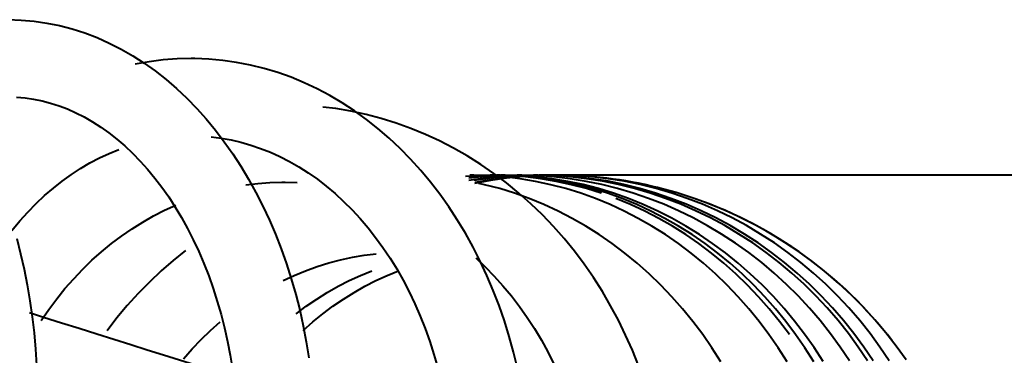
# Model space of a CAD drawing. Header units: inches. Extents: x 247 to 537, y -3781 to -3400.
# Tile 21 of 25: x 517.138 to 519.646, y -3486.149 to -3485.293. Entities that reach past the tile are written whole.
import ezdxf

# ---------------------------------------------------------------- set-up
doc = ezdxf.new("R2010")
doc.units = ezdxf.units.IN
doc.header["$MEASUREMENT"] = 0
doc.layers.add('A-GENM', color=13, linetype='Continuous', lineweight=40)

# ---------------------------------------------------------------- blocks, each defined once
blk = doc.blocks.new('Faucet - Grohe K7 - Semi Pro - Faucet - Grohe K7 - Semi Pro-1666022-UNIT 2')
at = {"layer": 'A-GENM', "color": 250}
for p, q in [((-0.1655, 1.0827), (-0.205, 1.0818)), ((2.2638, 1.0827), (0, 1.0827)), ((-0.6878, 1.0649), (-0.6572, 1.0642))]:
    blk.add_line(p, q, dxfattribs=at)
at = {"layer": 'A-GENM', "color": 250, "flags": 128}
for points in [[(-1.3711, 0.9212), (-1.3613, 0.8822), (-1.3526, 0.8428), (-1.3448, 0.8028), (-1.338, 0.7624), (-1.3322, 0.7216), (-1.3273, 0.6805), (-1.3235, 0.6392), (-1.3207, 0.5977), (-1.3189, 0.556), (-1.3181, 0.5143), (-1.3181, 0.503)], [(-1.3932, 1.479), (-1.3602, 1.478), (-1.3273, 1.4752), (-1.2945, 1.4704), (-1.262, 1.4638), (-1.2298, 1.4554), (-1.198, 1.4452), (-1.1666, 1.4332), (-1.1357, 1.4194), (-1.1055, 1.404), (-1.0758, 1.3869), (-1.0468, 1.3683), (-1.0184, 1.3481), (-0.9909, 1.3264), (-0.9641, 1.3033), (-0.9381, 1.2788), (-0.9129, 1.2529), (-0.8886, 1.2258), (-0.8652, 1.1974), (-0.8427, 1.1678), (-0.8211, 1.1371), (-0.8005, 1.1053), (-0.7809, 1.0724), (-0.7622, 1.0386), (-0.7446, 1.0038), (-0.728, 0.9682), (-0.7124, 0.9317), (-0.6979, 0.8945), (-0.6845, 0.8565), (-0.6722, 0.8179), (-0.6609, 0.7786), (-0.6508, 0.7388), (-0.6418, 0.6985), (-0.634, 0.6578), (-0.6273, 0.6167)], [(-0.9275, 1.3799), (-0.9631, 1.379), (-0.9987, 1.3762), (-1.0341, 1.3717), (-1.0694, 1.3653)], [(-0.0963, 0.5907), (-0.1061, 0.6314), (-0.1171, 0.6716), (-0.1294, 0.7112), (-0.143, 0.7503), (-0.1578, 0.7886), (-0.1738, 0.8263), (-0.1909, 0.8632), (-0.2093, 0.8992), (-0.2288, 0.9343), (-0.2494, 0.9685), (-0.2711, 1.0017), (-0.2939, 1.0338), (-0.3177, 1.0648), (-0.3426, 1.0946), (-0.3684, 1.1232), (-0.3952, 1.1506), (-0.4229, 1.1766), (-0.4515, 1.2013), (-0.4809, 1.2246), (-0.5112, 1.2464), (-0.5422, 1.2667), (-0.5739, 1.2854), (-0.6063, 1.3026), (-0.6393, 1.3181), (-0.6728, 1.332), (-0.7068, 1.3442), (-0.7413, 1.3546), (-0.7761, 1.3632), (-0.8113, 1.3701), (-0.8467, 1.3752), (-0.8822, 1.3784), (-0.9179, 1.3798), (-0.9275, 1.3799)], [(-1.3715, 1.2815), (-1.3498, 1.2796), (-1.3282, 1.2765), (-1.3065, 1.2721), (-1.2849, 1.2664), (-1.2634, 1.2595), (-1.2419, 1.2513), (-1.2205, 1.2417), (-1.1992, 1.2309), (-1.1781, 1.2188), (-1.1572, 1.2053), (-1.1365, 1.1906), (-1.1161, 1.1745), (-1.096, 1.1571), (-1.0762, 1.1385), (-1.0569, 1.1186), (-1.0379, 1.0975), (-1.0195, 1.0752), (-1.0016, 1.0516), (-0.9843, 1.027), (-0.9676, 1.0012), (-0.9516, 0.9744), (-0.9362, 0.9466), (-0.9216, 0.9177), (-0.9078, 0.888), (-0.8947, 0.8574), (-0.8825, 0.8259), (-0.8711, 0.7937), (-0.8606, 0.7608), (-0.851, 0.7273), (-0.8423, 0.6931), (-0.8346, 0.6585), (-0.8278, 0.6233), (-0.822, 0.5878)], [(0.212, 0.597), (0.1964, 0.6363), (0.1793, 0.675), (0.1609, 0.7128), (0.1411, 0.7498), (0.12, 0.786), (0.0976, 0.8212), (0.0739, 0.8555), (0.049, 0.8886), (0.0229, 0.9207), (-0.0043, 0.9516), (-0.0327, 0.9813), (-0.0621, 1.0098), (-0.0926, 1.0369), (-0.1241, 1.0627), (-0.1565, 1.0871), (-0.1898, 1.11), (-0.2239, 1.1315), (-0.2588, 1.1514), (-0.2944, 1.1698), (-0.3307, 1.1866), (-0.3676, 1.2018), (-0.4051, 1.2153), (-0.443, 1.2271), (-0.4814, 1.2372), (-0.5201, 1.2456), (-0.5591, 1.2522), (-0.592, 1.2563)], [(-0.8765, 1.1804), (-0.851, 1.1771), (-0.8256, 1.1725), (-0.8004, 1.1666), (-0.7752, 1.1594), (-0.7502, 1.1508), (-0.7255, 1.141), (-0.7009, 1.1298), (-0.6766, 1.1173), (-0.6527, 1.1035), (-0.629, 1.0885), (-0.6058, 1.0721), (-0.583, 1.0545), (-0.5606, 1.0357), (-0.5388, 1.0156), (-0.5175, 0.9943), (-0.4968, 0.9719), (-0.4767, 0.9483), (-0.4573, 0.9237), (-0.4387, 0.8979), (-0.4207, 0.8711), (-0.4036, 0.8434), (-0.3873, 0.8147), (-0.3719, 0.7851), (-0.3574, 0.7546), (-0.3438, 0.7234), (-0.3311, 0.6914), (-0.3194, 0.6587), (-0.3088, 0.6254), (-0.2991, 0.5915)], [(-1.3835, 0.9418), (-1.3637, 0.9657), (-1.3431, 0.9884), (-1.322, 1.01), (-1.3003, 1.0304), (-1.2781, 1.0496), (-1.2554, 1.0675), (-1.2322, 1.0842), (-1.2087, 1.0996), (-1.1848, 1.1137), (-1.1606, 1.1266), (-1.1361, 1.1381), (-1.1114, 1.1483)], [(-0.1497, 1.0827), (-0.1892, 1.0818), (-0.2286, 1.0791)], [(-0.0552, 1.0827), (-0.0966, 1.0818), (-0.1379, 1.0792), (-0.179, 1.0748), (-0.22, 1.0687)], [(-0.0966, 1.0827), (-0.1377, 1.0818), (-0.1788, 1.0792), (-0.2198, 1.0748)], [(-0.1379, 1.0827), (-0.178, 1.0818), (-0.2179, 1.0791)], [(0.5902, 0.607), (0.5678, 0.6422), (0.5441, 0.6764), (0.5192, 0.7096), (0.4931, 0.7417), (0.4658, 0.7726), (0.4375, 0.8023), (0.408, 0.8308), (0.3776, 0.8579), (0.3461, 0.8837), (0.3137, 0.9081), (0.2804, 0.931), (0.2463, 0.9525), (0.2114, 0.9724), (0.1758, 0.9908), (0.1395, 1.0076), (0.1026, 1.0227), (0.0651, 1.0362), (0.0272, 1.0481), (-0.0112, 1.0582), (-0.0499, 1.0666), (-0.0889, 1.0732), (-0.1282, 1.0781), (-0.1675, 1.0812), (-0.207, 1.0826), (-0.2177, 1.0827)], [(-0.0414, 1.0827), (-0.0828, 1.0818), (-0.1241, 1.0792), (-0.1652, 1.0748), (-0.2062, 1.0687)], [(0, 1.0827), (-0.0414, 1.0818), (-0.0827, 1.0792), (-0.1239, 1.0748), (-0.1648, 1.0687), (-0.2055, 1.0609)], [(0.8936, 0.6113), (0.8684, 0.6466), (0.8419, 0.6808), (0.814, 0.7139), (0.7848, 0.7459), (0.7543, 0.7767), (0.7226, 0.8062), (0.6898, 0.8345), (0.6559, 0.8614), (0.6209, 0.8869), (0.585, 0.911), (0.5481, 0.9337), (0.5103, 0.9549), (0.4717, 0.9745), (0.4324, 0.9926), (0.3923, 1.0091), (0.3516, 1.024), (0.3104, 1.0372), (0.2687, 1.0488), (0.2265, 1.0587), (0.184, 1.0669), (0.1412, 1.0734), (0.0982, 1.0782), (0.055, 1.0813), (0.0117, 1.0826), (-0.0316, 1.0822), (-0.0749, 1.0801), (-0.118, 1.0762), (-0.1609, 1.0706), (-0.2036, 1.0634)], [(0.8936, 0.6113), (0.8684, 0.6466), (0.8419, 0.6808), (0.814, 0.7139), (0.7848, 0.7459), (0.7543, 0.7767), (0.7226, 0.8062), (0.6898, 0.8345), (0.6559, 0.8614), (0.6209, 0.8869), (0.585, 0.911), (0.5481, 0.9337), (0.5103, 0.9549), (0.4717, 0.9745), (0.4324, 0.9926), (0.3923, 1.0091), (0.3516, 1.024), (0.3104, 1.0372), (0.2687, 1.0488), (0.2265, 1.0587), (0.184, 1.0669), (0.1412, 1.0734), (0.0982, 1.0782), (0.055, 1.0813), (0.0117, 1.0826), (-0.0316, 1.0822), (-0.0749, 1.0801), (-0.118, 1.0762), (-0.1609, 1.0706), (-0.2036, 1.0634)], [(0.8936, 0.6113), (0.8684, 0.6466), (0.8419, 0.6808), (0.814, 0.7139), (0.7848, 0.7459), (0.7543, 0.7767), (0.7226, 0.8062), (0.6898, 0.8345), (0.6559, 0.8614), (0.6209, 0.8869), (0.585, 0.911), (0.5481, 0.9337), (0.5103, 0.9549), (0.4717, 0.9745), (0.4324, 0.9926), (0.3923, 1.0091), (0.3516, 1.024), (0.3104, 1.0372), (0.2687, 1.0488), (0.2265, 1.0587), (0.184, 1.0669), (0.1412, 1.0734), (0.0982, 1.0782), (0.055, 1.0813), (0.0117, 1.0826), (-0.0316, 1.0822), (-0.0749, 1.0801), (-0.118, 1.0762), (-0.1609, 1.0706), (-0.2036, 1.0634)], [(0.8936, 0.6113), (0.8684, 0.6466), (0.8419, 0.6808), (0.814, 0.7139), (0.7848, 0.7459), (0.7543, 0.7767), (0.7226, 0.8062), (0.6898, 0.8345), (0.6559, 0.8614), (0.6209, 0.8869), (0.585, 0.911), (0.5481, 0.9337), (0.5103, 0.9549), (0.4717, 0.9745), (0.4324, 0.9926), (0.3923, 1.0091), (0.3516, 1.024), (0.3104, 1.0372), (0.2687, 1.0488), (0.2265, 1.0587), (0.184, 1.0669), (0.1412, 1.0734), (0.0982, 1.0782), (0.055, 1.0813), (0.0117, 1.0826), (-0.0316, 1.0822), (-0.0749, 1.0801), (-0.118, 1.0762), (-0.1609, 1.0706), (-0.2036, 1.0634)], [(0.8936, 0.6113), (0.8684, 0.6466), (0.8419, 0.6808), (0.814, 0.7139), (0.7848, 0.7459), (0.7543, 0.7767), (0.7226, 0.8062), (0.6898, 0.8345), (0.6559, 0.8614), (0.6209, 0.8869), (0.585, 0.911), (0.5481, 0.9337), (0.5103, 0.9549), (0.4717, 0.9745), (0.4324, 0.9926), (0.3923, 1.0091), (0.3516, 1.024), (0.3104, 1.0372), (0.2687, 1.0488), (0.2265, 1.0587), (0.184, 1.0669), (0.1412, 1.0734), (0.0982, 1.0782), (0.055, 1.0813), (0.0117, 1.0826), (-0.0316, 1.0822), (-0.0749, 1.0801), (-0.118, 1.0762), (-0.1609, 1.0706), (-0.2036, 1.0634)], [(0.8936, 0.6113), (0.8684, 0.6466), (0.8419, 0.6808), (0.814, 0.7139), (0.7848, 0.7459), (0.7543, 0.7767), (0.7226, 0.8062), (0.6898, 0.8345), (0.6559, 0.8614), (0.6209, 0.8869), (0.585, 0.911), (0.5481, 0.9337), (0.5103, 0.9549), (0.4717, 0.9745), (0.4324, 0.9926), (0.3923, 1.0091), (0.3516, 1.024), (0.3104, 1.0372), (0.2687, 1.0488), (0.2265, 1.0587), (0.184, 1.0669), (0.1412, 1.0734), (0.0982, 1.0782), (0.055, 1.0813), (0.0117, 1.0826), (-0.0316, 1.0822), (-0.0749, 1.0801), (-0.118, 1.0762), (-0.1609, 1.0706), (-0.2036, 1.0634)], [(0.1175, 1.0361), (0.1173, 1.0362), (0.0793, 1.0481), (0.041, 1.0582), (0.0022, 1.0666), (-0.0368, 1.0732), (-0.076, 1.0781), (-0.1154, 1.0812), (-0.1549, 1.0826), (-0.1655, 1.0827)], [(0.6582, 0.607), (0.6358, 0.6422), (0.6121, 0.6764), (0.5872, 0.7096), (0.5611, 0.7417), (0.5339, 0.7726), (0.5055, 0.8023), (0.476, 0.8308), (0.4456, 0.8579), (0.4141, 0.8837), (0.3817, 0.9081), (0.3484, 0.931), (0.3143, 0.9525), (0.2794, 0.9724), (0.2438, 0.9908), (0.2075, 1.0076), (0.1706, 1.0227), (0.1331, 1.0362), (0.0952, 1.0481), (0.0568, 1.0582), (0.0181, 1.0666), (-0.0209, 1.0732), (-0.0601, 1.0781), (-0.0995, 1.0812), (-0.139, 1.0826), (-0.1497, 1.0827)], [(0.6819, 0.6076), (0.6591, 0.6428), (0.6351, 0.6771), (0.6097, 0.7102), (0.5832, 0.7423), (0.5555, 0.7732), (0.5267, 0.8029), (0.4967, 0.8313), (0.4658, 0.8584), (0.4338, 0.8842), (0.4009, 0.9085), (0.3671, 0.9314), (0.3325, 0.9529), (0.2971, 0.9727), (0.2609, 0.9911), (0.2241, 1.0078), (0.1867, 1.0229), (0.1487, 1.0364), (0.1102, 1.0482), (0.0713, 1.0583), (0.0321, 1.0666), (-0.0075, 1.0732), (-0.0472, 1.0781), (-0.0871, 1.0813), (-0.1271, 1.0826), (-0.1379, 1.0827)], [(0.7496, 0.609), (0.7259, 0.6442), (0.701, 0.6784), (0.6747, 0.7116), (0.6472, 0.7436), (0.6186, 0.7745), (0.5887, 0.8041), (0.5578, 0.8325), (0.5257, 0.8595), (0.4927, 0.8852), (0.4587, 0.9095), (0.4238, 0.9323), (0.388, 0.9536), (0.3515, 0.9734), (0.3142, 0.9917), (0.2762, 1.0083), (0.2376, 1.0233), (0.1985, 1.0367), (0.1589, 1.0484), (0.1188, 1.0584), (0.0784, 1.0667), (0.0377, 1.0733), (-0.0032, 1.0782), (-0.0443, 1.0813), (-0.0854, 1.0826), (-0.0966, 1.0827)], [(0.7955, 0.6092), (0.7718, 0.6444), (0.7466, 0.6787), (0.7202, 0.7118), (0.6926, 0.7439), (0.6637, 0.7747), (0.6337, 0.8043), (0.6026, 0.8327), (0.5704, 0.8597), (0.5371, 0.8854), (0.5029, 0.9096), (0.4678, 0.9324), (0.4319, 0.9538), (0.3951, 0.9735), (0.3576, 0.9918), (0.3195, 1.0084), (0.2807, 1.0234), (0.2414, 1.0368), (0.2015, 1.0485), (0.1613, 1.0585), (0.1207, 1.0668), (0.0798, 1.0733), (0.0386, 1.0782), (-0.0026, 1.0813), (-0.044, 1.0826), (-0.0552, 1.0827)], [(0.8093, 0.6092), (0.7856, 0.6444), (0.7604, 0.6787), (0.734, 0.7118), (0.7064, 0.7439), (0.6775, 0.7747), (0.6475, 0.8043), (0.6164, 0.8327), (0.5841, 0.8597), (0.5509, 0.8854), (0.5167, 0.9096), (0.4816, 0.9324), (0.4457, 0.9538), (0.4089, 0.9735), (0.3714, 0.9918), (0.3333, 1.0084), (0.2945, 1.0234), (0.2551, 1.0368), (0.2153, 1.0485), (0.1751, 1.0585), (0.1345, 1.0668), (0.0936, 1.0733), (0.0524, 1.0782), (0.0112, 1.0813), (-0.0302, 1.0826), (-0.0414, 1.0827)], [(0.8507, 0.6092), (0.8269, 0.6444), (0.8018, 0.6787), (0.7754, 0.7118), (0.7478, 0.7439), (0.7189, 0.7747), (0.6889, 0.8043), (0.6577, 0.8327), (0.6255, 0.8597), (0.5923, 0.8854), (0.5581, 0.9096), (0.523, 0.9324), (0.4871, 0.9538), (0.4503, 0.9735), (0.4128, 0.9918), (0.3747, 1.0084), (0.3359, 1.0234), (0.2965, 1.0368), (0.2567, 1.0485), (0.2164, 1.0585), (0.1758, 1.0668), (0.1349, 1.0733), (0.0938, 1.0782), (0.0525, 1.0813), (0.0112, 1.0826), (0, 1.0827)], [(-0.7878, 1.0575), (-0.7574, 1.0613), (-0.7268, 1.0637), (-0.6961, 1.0648), (-0.6878, 1.0649)], [(0.4216, 0.607), (0.3992, 0.6422), (0.3755, 0.6764), (0.3506, 0.7096), (0.3245, 0.7417), (0.2973, 0.7726), (0.2689, 0.8023), (0.2395, 0.8308), (0.209, 0.8579), (0.1775, 0.8837), (0.1451, 0.9081), (0.1119, 0.931), (0.0777, 0.9525), (0.0428, 0.9724), (0.0072, 0.9908), (-0.0291, 1.0076), (-0.066, 1.0227), (-0.1035, 1.0362), (-0.1414, 1.0481), (-0.1798, 1.0582), (-0.1949, 1.0614)], [(-1.3092, 0.7124), (-1.2899, 0.7404), (-1.2696, 0.7674), (-1.2484, 0.7935), (-1.2263, 0.8185), (-1.2034, 0.8426), (-1.1797, 0.8655), (-1.1552, 0.8873), (-1.13, 0.9079), (-1.1041, 0.9274), (-1.0776, 0.9457), (-1.0506, 0.9627), (-1.0229, 0.9785), (-0.9948, 0.993), (-0.9663, 1.0062)], [(0.5962, 0.6764), (0.5713, 0.7096), (0.5452, 0.7417), (0.518, 0.7726), (0.4896, 0.8023), (0.4602, 0.8308), (0.4297, 0.8579), (0.3982, 0.8837), (0.3658, 0.9081), (0.3326, 0.931), (0.2984, 0.9525), (0.2635, 0.9724), (0.2279, 0.9908), (0.1916, 1.0076), (0.1547, 1.0227)], [(-0.9414, 0.8904), (-0.9731, 0.865), (-1.0038, 0.8382), (-1.0335, 0.8101), (-1.0622, 0.7807), (-1.0898, 0.7501), (-1.1162, 0.7184), (-1.1414, 0.6855)], [(-0.6932, 0.8139), (-0.6647, 0.8271), (-0.6357, 0.839), (-0.6063, 0.8496), (-0.5767, 0.8589), (-0.5467, 0.8668), (-0.5166, 0.8733), (-0.4862, 0.8785), (-0.4557, 0.8823)], [(-0.2026, 0.8715), (-0.1786, 0.8488), (-0.1555, 0.8251), (-0.1332, 0.8004), (-0.1117, 0.7746), (-0.0912, 0.7478), (-0.0716, 0.72), (-0.0529, 0.6914), (-0.0353, 0.6619), (-0.0188, 0.6317), (-0.0033, 0.6006), (0.0111, 0.5689), (0.0244, 0.5365), (0.0365, 0.5035), (0.0475, 0.4699), (0.0572, 0.4359), (0.0657, 0.4014), (0.073, 0.3665), (0.0791, 0.3314), (0.0839, 0.2959), (0.0874, 0.2603), (0.0897, 0.2245), (0.0907, 0.1887), (0.0907, 0.179)], [(-0.6598, 0.7289), (-0.634, 0.7484), (-0.6075, 0.7666), (-0.5804, 0.7837), (-0.5528, 0.7994), (-0.5247, 0.8139), (-0.4961, 0.8271), (-0.4671, 0.839)], [(-0.6415, 0.6864), (-0.617, 0.7082), (-0.5918, 0.7289), (-0.566, 0.7484), (-0.5395, 0.7666), (-0.5124, 0.7837), (-0.4848, 0.7994), (-0.4566, 0.8139), (-0.4281, 0.8271), (-0.3991, 0.839)], [(-1.3386, 0.7321), (-1.3028, 0.7208), (-1.2571, 0.7064), (-1.2121, 0.6922), (-1.1677, 0.6782), (-1.1241, 0.6644), (-1.0811, 0.6508), (-1.0388, 0.6375), (-0.9973, 0.6244), (-0.9564, 0.6115), (-0.9163, 0.5988), (-0.8769, 0.5864), (-0.8382, 0.5742), (-0.8197, 0.5683)], [(-0.9468, 0.6145), (-0.9247, 0.6395), (-0.9018, 0.6635), (-0.8781, 0.6864), (-0.8536, 0.7082)]]:
    blk.add_lwpolyline(points, dxfattribs=at)
at = {"layer": 'A-GENM', "color": 250}
for start, end in [(72.6068, 100.4317), (37.5889, 70.6452)]:
    blk.add_arc((0, 0), 1.0827, start, end, dxfattribs=at)

msp = doc.modelspace()

# ---------------------------------------------------------------- block references
at = {"layer": 'A-GENM', "color": 250}
msp.add_blockref('Faucet - Grohe K7 - Semi Pro - Faucet - Grohe K7 - Semi Pro-1666022-UNIT 2', (518.5021, -3486.7718), dxfattribs=at)

doc.saveas('drawing.dxf')
